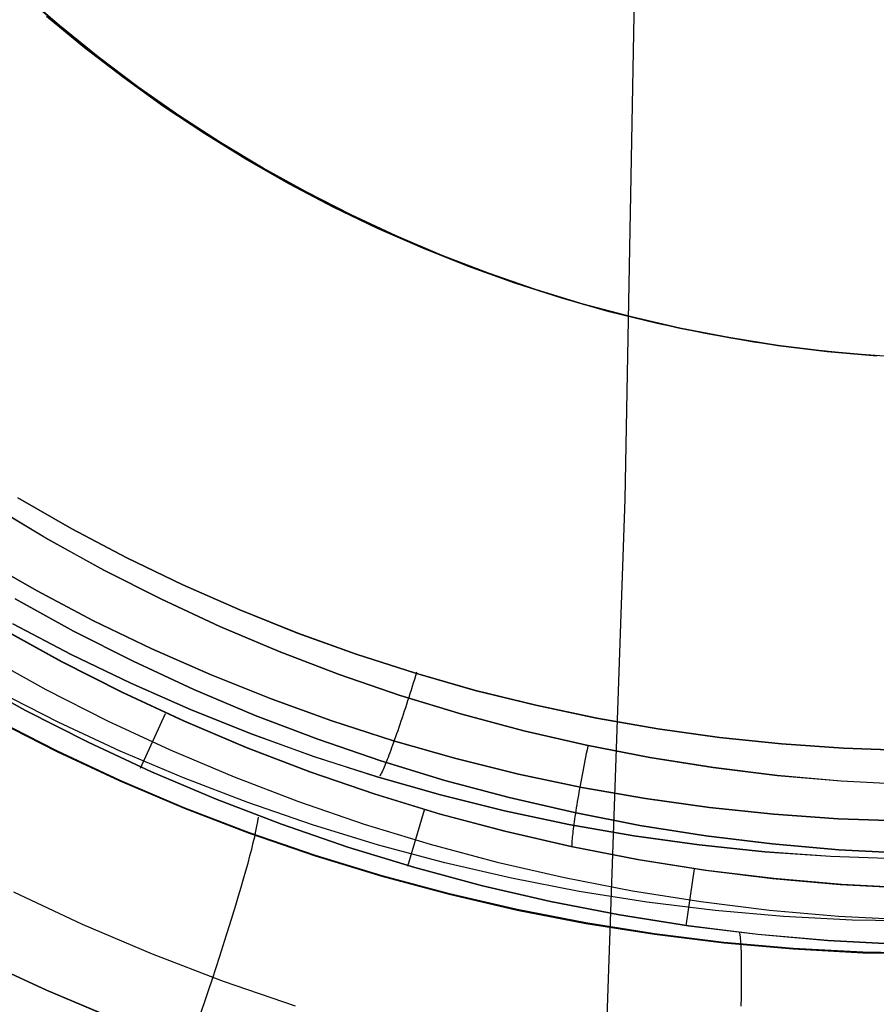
# Model space of a CAD drawing. Header units: millimetres. Extents: x -273 to 273, y -240 to 302.
# Tile 44 of 256: x -173.32 to -165.52, y -171.85 to -162.88. Entities that reach past the tile are written whole.
import ezdxf

# ---------------------------------------------------------------- set-up
doc = ezdxf.new("R2010")
doc.units = ezdxf.units.MM
doc.header["$MEASUREMENT"] = 0
doc.layers.add('IGES level 1', color=7, linetype='Continuous', true_color=0x3e413d)
doc.layers.add('IGES level 2', color=7, linetype='Continuous', true_color=0x008000)

msp = doc.modelspace()

# ---------------------------------------------------------------- linework, layer by layer
at = {"layer": 'IGES level 1'}
for p, q in [((-172.9583, -162.9337, 415.5885), (-173.3009, -162.6361, 415.6061)), ((-173.3009, -162.6361, 415.6064), (-172.9583, -162.9337, 415.5887)), ((-173.3008, -162.6361, 419.0116), (-172.9582, -162.9337, 418.9939)), ((-172.9582, -162.9337, 418.9941), (-173.3008, -162.6361, 419.0118)), ((-172.7277, -163.1375, 416.6101), (-173.0737, -162.8517, 416.6101)), ((-172.6055, -163.2191, 415.5699), (-172.9583, -162.9337, 415.5885)), ((-172.9583, -162.9337, 415.5887), (-172.6055, -163.2191, 415.5701)), ((-172.9582, -162.9337, 418.9939), (-172.6055, -163.2191, 418.9753)), ((-172.6055, -163.2191, 418.9755), (-172.9582, -162.9337, 418.9941)), ((-172.3721, -163.4112, 416.6101), (-172.7277, -163.1375, 416.6101)), ((-172.6055, -163.2191, 418.9753), (-172.243, -163.4921, 418.9558)), ((-172.2431, -163.4921, 415.5505), (-172.6055, -163.2191, 415.5699)), ((-172.6055, -163.2191, 415.5701), (-172.2431, -163.4921, 415.5507)), ((-172.243, -163.4921, 418.956), (-172.6055, -163.2191, 418.9755)), ((-172.0072, -163.6725, 416.6101), (-172.3721, -163.4112, 416.6101)), ((-171.8714, -163.7523, 415.5302), (-172.2431, -163.4921, 415.5505)), ((-172.2431, -163.4921, 415.5507), (-171.8714, -163.7523, 415.5305)), ((-172.243, -163.4921, 418.9558), (-171.8713, -163.7523, 418.9355)), ((-171.8713, -163.7523, 418.9357), (-172.243, -163.4921, 418.956)), ((-171.6335, -163.921, 416.6101), (-172.0072, -163.6725, 416.6101)), ((-171.4908, -163.9993, 415.5092), (-171.8714, -163.7523, 415.5302)), ((-171.8714, -163.7523, 415.5305), (-171.4908, -163.9993, 415.5094)), ((-171.8713, -163.7523, 418.9355), (-171.4908, -163.9993, 418.9143)), ((-171.4908, -163.9993, 418.9146), (-171.8713, -163.7523, 418.9357)), ((-171.2515, -164.1565, 416.6101), (-171.6335, -163.921, 416.6101)), ((-171.4908, -163.9993, 418.9143), (-171.1019, -164.2329, 418.8924)), ((-171.102, -164.2329, 415.4873), (-171.4908, -163.9993, 415.5092)), ((-171.4908, -163.9993, 415.5094), (-171.102, -164.2329, 415.4876)), ((-171.1019, -164.2329, 418.8927), (-171.4908, -163.9993, 418.9146)), ((-170.8616, -164.3787, 416.6101), (-171.2515, -164.1565, 416.6101)), ((-170.7052, -164.4528, 415.4647), (-171.102, -164.2329, 415.4873)), ((-171.102, -164.2329, 415.4876), (-170.7052, -164.4528, 415.465)), ((-171.1019, -164.2329, 418.8924), (-170.7052, -164.4528, 418.8698)), ((-170.7051, -164.4528, 418.87), (-171.1019, -164.2329, 418.8927)), ((-170.4642, -164.5872, 416.6101), (-170.8616, -164.3787, 416.6101)), ((-170.7052, -164.4528, 418.8698), (-170.301, -164.6587, 418.8464)), ((-170.3011, -164.6587, 415.4414), (-170.7052, -164.4528, 415.4647)), ((-170.7052, -164.4528, 415.465), (-170.3011, -164.6587, 415.4417)), ((-170.301, -164.6587, 418.8466), (-170.7051, -164.4528, 418.87)), ((-170.0598, -164.7819, 416.6101), (-170.4642, -164.5872, 416.6101)), ((-169.8901, -164.8504, 415.4174), (-170.3011, -164.6587, 415.4414)), ((-170.3011, -164.6587, 415.4417), (-169.89, -164.8504, 415.4176)), ((-170.301, -164.6587, 418.8464), (-169.89, -164.8504, 418.8223)), ((-169.89, -164.8504, 418.8225), (-170.301, -164.6587, 418.8466)), ((-169.649, -164.9626, 416.6101), (-170.0598, -164.7819, 416.6101)), ((-169.4726, -165.0276, 415.3927), (-169.8901, -164.8504, 415.4174)), ((-169.89, -164.8504, 418.8223), (-169.4726, -165.0276, 418.7975)), ((-169.89, -164.8504, 415.4176), (-169.4726, -165.0276, 415.3929)), ((-169.4725, -165.0276, 418.7977), (-169.89, -164.8504, 418.8225)), ((-169.2322, -165.1289, 416.6101), (-169.649, -164.9626, 416.6101)), ((-169.4726, -165.0276, 418.7975), (-169.0492, -165.1901, 418.7721)), ((-169.0493, -165.1901, 415.3673), (-169.4726, -165.0276, 415.3927)), ((-169.4726, -165.0276, 415.3929), (-169.0493, -165.1901, 415.3676)), ((-169.0492, -165.1901, 418.7723), (-169.4725, -165.0276, 418.7977)), ((-168.8099, -165.2808, 416.6101), (-169.2322, -165.1289, 416.6101)), ((-168.6206, -165.3378, 415.3414), (-169.0493, -165.1901, 415.3673)), ((-169.0493, -165.1901, 415.3676), (-168.6206, -165.3378, 415.3416)), ((-169.0492, -165.1901, 418.7721), (-168.6205, -165.3378, 418.746)), ((-168.6205, -165.3378, 418.7463), (-169.0492, -165.1901, 418.7723)), ((-168.3826, -165.418, 416.6101), (-168.8099, -165.2808, 416.6101)), ((-168.187, -165.4704, 415.3149), (-168.6206, -165.3378, 415.3414)), ((-168.6206, -165.3378, 415.3416), (-168.187, -165.4704, 415.3151)), ((-168.6205, -165.3378, 418.746), (-168.1869, -165.4704, 418.7194)), ((-168.1869, -165.4704, 418.7197), (-168.6205, -165.3378, 418.7463)), ((-167.9509, -165.5404, 416.6101), (-168.3826, -165.418, 416.6101)), ((-167.7491, -165.5878, 415.2878), (-168.187, -165.4704, 415.3149)), ((-168.187, -165.4704, 415.3151), (-167.7491, -165.5878, 415.288)), ((-168.1869, -165.4704, 418.7194), (-167.7491, -165.5878, 418.6923)), ((-167.749, -165.5878, 418.6925), (-168.1869, -165.4704, 418.7197)), ((-167.5151, -165.6478, 416.6101), (-167.9509, -165.5404, 416.6101)), ((-167.7491, -165.5878, 418.6923), (-167.3074, -165.6898, 418.6646)), ((-167.3074, -165.6898, 415.2602), (-167.7491, -165.5878, 415.2878)), ((-167.7491, -165.5878, 415.288), (-167.3074, -165.6898, 415.2604)), ((-167.3073, -165.6898, 418.6649), (-167.749, -165.5878, 418.6925)), ((-167.076, -165.7401, 416.6101), (-167.5151, -165.6478, 416.6101)), ((-167.3074, -165.6898, 418.6646), (-166.8624, -165.7763, 418.6365)), ((-166.8624, -165.7763, 415.2321), (-167.3074, -165.6898, 415.2602)), ((-167.3074, -165.6898, 415.2604), (-166.8624, -165.7763, 415.2324)), ((-166.8624, -165.7763, 418.6367), (-167.3073, -165.6898, 418.6649)), ((-166.6338, -165.8172, 416.6101), (-167.076, -165.7401, 416.6101)), ((-166.8624, -165.7763, 418.6365), (-166.4147, -165.8473, 418.6079)), ((-166.4148, -165.8473, 415.2036), (-166.8624, -165.7763, 415.2321)), ((-166.8624, -165.7763, 415.2324), (-166.4147, -165.8473, 415.2039)), ((-166.4147, -165.8473, 418.6081), (-166.8624, -165.7763, 418.6367)), ((-166.1893, -165.8789, 416.6101), (-166.6338, -165.8172, 416.6101)), ((-165.9649, -165.9025, 415.1746), (-166.4148, -165.8473, 415.2036)), ((-166.4147, -165.8473, 418.6079), (-165.9649, -165.9025, 418.5788)), ((-166.4147, -165.8473, 415.2039), (-165.9649, -165.9025, 415.1749)), ((-165.9648, -165.9025, 418.5791), (-166.4147, -165.8473, 418.6081)), ((-165.743, -165.9253, 416.6101), (-166.1893, -165.8789, 416.6101)), ((-165.9649, -165.9025, 418.5788), (-165.5134, -165.9421, 418.5495)), ((-165.5134, -165.9421, 415.1453), (-165.9649, -165.9025, 415.1746)), ((-165.9649, -165.9025, 415.1749), (-165.5134, -165.9421, 415.1456)), ((-165.5133, -165.9421, 418.5497), (-165.9648, -165.9025, 418.5791)), ((-165.2953, -165.9563, 416.6101), (-165.743, -165.9253, 416.6101)), ((-173.3376, -167.236, 415.6991), (-172.8453, -167.5175, 415.6709)), ((-172.8451, -167.5176, 415.6709), (-173.3375, -167.236, 415.6991)), ((-173.0653, -167.6118, 419.093), (-173.5686, -167.3106, 419.1216)), ((-173.5685, -167.3099, 419.1216), (-173.0652, -167.6111, 419.093)), ((-172.8453, -167.5175, 415.6709), (-172.3435, -167.7819, 415.6418)), ((-172.3434, -167.7819, 415.6418), (-172.8451, -167.5176, 415.6709)), ((-172.5518, -167.8954, 419.0634), (-173.0653, -167.6118, 419.093)), ((-173.0652, -167.6111, 419.093), (-172.5518, -167.8947, 419.0634)), ((-173.1671, -168.081, 415.4732), (-173.6786, -167.7885, 415.5025)), ((-173.6785, -167.7885, 415.5026), (-173.167, -168.081, 415.4732)), ((-172.3435, -167.7819, 415.6418), (-171.8329, -168.0287, 415.6119)), ((-171.8328, -168.0287, 415.6119), (-172.3434, -167.7819, 415.6418)), ((-172.5518, -167.8947, 419.0634), (-172.0288, -168.1602, 419.0328)), ((-172.0289, -168.1609, 419.0328), (-172.5518, -167.8954, 419.0634)), ((-172.6458, -168.3557, 415.443), (-173.1671, -168.081, 415.4732)), ((-173.167, -168.081, 415.4732), (-172.6457, -168.3556, 415.443)), ((-171.8329, -168.0287, 415.6119), (-171.3141, -168.2577, 415.5811)), ((-171.314, -168.2577, 415.5811), (-171.8328, -168.0287, 415.6119)), ((-173.3615, -168.1559, 419.3498), (-172.8287, -168.4501, 419.3191)), ((-172.8285, -168.45, 419.3189), (-173.3612, -168.1559, 419.3497)), ((-171.4971, -168.4081, 419.0014), (-172.0289, -168.1609, 419.0328)), ((-172.0288, -168.1602, 419.0328), (-171.497, -168.4074, 419.0014)), ((-171.3141, -168.2577, 415.5811), (-170.7878, -168.4686, 415.5495)), ((-170.7877, -168.4686, 415.5495), (-171.314, -168.2577, 415.5811)), ((-172.8494, -168.6632, 414.9042), (-173.3809, -168.3832, 414.9333)), ((-173.3806, -168.3829, 414.9333), (-172.8491, -168.6629, 414.9043)), ((-172.1154, -168.6121, 415.4118), (-172.6458, -168.3557, 415.443)), ((-172.6457, -168.3556, 415.443), (-172.1153, -168.6121, 415.4119)), ((-173.4836, -168.4269, 419.8311), (-172.9411, -168.7267, 419.8015)), ((-172.9328, -168.7307, 419.8008), (-173.4756, -168.4311, 419.8304)), ((-172.8287, -168.4501, 419.3191), (-172.2861, -168.7255, 419.2873)), ((-172.2858, -168.7255, 419.2872), (-172.8285, -168.45, 419.3189)), ((-170.957, -168.6367, 418.9692), (-171.4971, -168.4081, 419.0014)), ((-171.497, -168.4074, 419.0014), (-170.957, -168.6359, 418.9692)), ((-170.7878, -168.4686, 415.5495), (-170.2545, -168.6612, 415.5172)), ((-170.2544, -168.6612, 415.5172), (-170.7877, -168.4686, 415.5495)), ((-171.5765, -168.85, 415.3798), (-172.1154, -168.6121, 415.4118)), ((-172.1153, -168.6121, 415.4119), (-171.5764, -168.85, 415.3799)), ((-170.957, -168.6359, 418.9692), (-170.4094, -168.8455, 418.9361)), ((-170.4094, -168.8463, 418.9361), (-170.957, -168.6367, 418.9692)), ((-173.6339, -168.6768, 420.9222), (-173.082, -168.9818, 420.8915)), ((-172.9411, -168.7267, 419.8015), (-172.3887, -169.0075, 419.771)), ((-172.3799, -169.0113, 419.7703), (-172.9328, -168.7307, 419.8008)), ((-172.3085, -168.9247, 414.8743), (-172.8494, -168.6632, 414.9042)), ((-172.8491, -168.6629, 414.9043), (-172.3082, -168.9244, 414.8743)), ((-172.2861, -168.7255, 419.2873), (-171.7342, -168.9819, 419.2547)), ((-171.734, -168.9819, 419.2546), (-172.2858, -168.7255, 419.2872)), ((-170.2545, -168.6612, 415.5172), (-169.715, -168.8352, 415.4841)), ((-169.7149, -168.8352, 415.4841), (-170.2544, -168.6612, 415.5172)), ((-169.7047, -168.8244, 415.4839), (-169.7148, -168.8574, 415.4846)), ((-173.2652, -169.1737, 421.8725), (-173.8236, -168.8644, 421.9118)), ((-173.8235, -168.8643, 421.9118), (-173.2651, -169.1735, 421.8725)), ((-171.0297, -169.0692, 415.347), (-171.5765, -168.85, 415.3798)), ((-171.5764, -168.85, 415.3799), (-171.0297, -169.0692, 415.347)), ((-170.4094, -168.8455, 418.9361), (-169.8549, -169.036, 418.9023)), ((-169.8549, -169.0368, 418.9023), (-170.4094, -168.8463, 418.9361)), ((-169.7249, -168.8905, 415.4842), (-169.7351, -168.9235, 415.4825)), ((-169.7148, -168.8574, 415.4846), (-169.7249, -168.8905, 415.4842)), ((-169.715, -168.8352, 415.4841), (-169.1698, -168.9904, 415.4504)), ((-169.1696, -168.9904, 415.4504), (-169.7149, -168.8352, 415.4841)), ((-172.9701, -169.2796, 412.6548), (-173.5276, -168.9953, 412.6763)), ((-173.082, -168.9818, 420.8915), (-172.5198, -169.2673, 420.8598)), ((-172.3887, -169.0075, 419.771), (-171.8268, -169.2688, 419.7396)), ((-171.8177, -169.2725, 419.7389), (-172.3799, -169.0113, 419.7703)), ((-171.759, -169.1672, 414.8435), (-172.3085, -168.9247, 414.8743)), ((-172.3082, -168.9244, 414.8743), (-171.7587, -169.167, 414.8435)), ((-171.7342, -168.9819, 419.2547), (-171.1739, -169.2189, 419.2212)), ((-171.1737, -169.2189, 419.2211), (-171.734, -168.9819, 419.2546)), ((-169.7555, -168.9892, 415.4756), (-169.7658, -169.0218, 415.4704)), ((-169.7453, -168.9564, 415.4797), (-169.7555, -168.9892, 415.4756)), ((-169.7351, -168.9235, 415.4825), (-169.7453, -168.9564, 415.4797)), ((-169.1698, -168.9904, 415.4504), (-168.6195, -169.1267, 415.416)), ((-168.6194, -169.1267, 415.416), (-169.1696, -168.9904, 415.4504)), ((-171.0297, -169.0692, 415.347), (-170.4757, -169.2693, 415.3134)), ((-170.4757, -169.2693, 415.3134), (-171.0297, -169.0692, 415.347)), ((-169.8549, -169.036, 418.9023), (-169.2942, -169.207, 418.8677)), ((-169.2941, -169.2078, 418.8677), (-169.8549, -169.0368, 418.9023)), ((-169.7864, -169.0863, 415.4565), (-169.7966, -169.1181, 415.4478)), ((-169.7761, -169.0542, 415.464), (-169.7864, -169.0863, 415.4565)), ((-169.7658, -169.0218, 415.4704), (-169.7761, -169.0542, 415.464)), ((-172.6964, -169.4633, 421.832), (-173.2652, -169.1737, 421.8725)), ((-173.2651, -169.1735, 421.8725), (-172.6963, -169.4631, 421.832)), ((-171.2014, -169.3907, 414.8119), (-171.759, -169.1672, 414.8435)), ((-171.7587, -169.167, 414.8435), (-171.2012, -169.3904, 414.812)), ((-169.8171, -169.1808, 415.4269), (-169.8272, -169.2115, 415.4148)), ((-169.8069, -169.1496, 415.4379), (-169.8171, -169.1808, 415.4269)), ((-169.7966, -169.1181, 415.4478), (-169.8069, -169.1496, 415.4379)), ((-168.6195, -169.1267, 415.416), (-168.0649, -169.2438, 415.381)), ((-168.0648, -169.2438, 415.381), (-168.6194, -169.1267, 415.416)), ((-173.548, -169.2581, 411.7427), (-172.9818, -169.5466, 411.7096)), ((-172.9807, -169.5428, 411.7096), (-173.5468, -169.2545, 411.7426)), ((-172.403, -169.5442, 412.6326), (-172.9701, -169.2796, 412.6548)), ((-172.5198, -169.2673, 420.8598), (-171.9482, -169.5331, 420.8271)), ((-171.9945, -169.2033, 419.7518), (-172.2216, -169.7032, 421.8011)), ((-171.8268, -169.2688, 419.7396), (-171.2563, -169.5105, 419.7073)), ((-171.2467, -169.514, 419.7066), (-171.8177, -169.2725, 419.7389)), ((-171.1739, -169.2189, 419.2212), (-170.6056, -169.4364, 419.1868)), ((-170.6055, -169.4363, 419.1867), (-171.1737, -169.2189, 419.2211)), ((-170.4757, -169.2693, 415.3134), (-169.9151, -169.4501, 415.279)), ((-169.9151, -169.4501, 415.279), (-170.4757, -169.2693, 415.3134)), ((-169.8473, -169.2717, 415.3872), (-169.8572, -169.301, 415.3718)), ((-169.8373, -169.2418, 415.4015), (-169.8473, -169.2717, 415.3872)), ((-169.8272, -169.2115, 415.4148), (-169.8373, -169.2418, 415.4015)), ((-169.2942, -169.207, 418.8677), (-168.7279, -169.3584, 418.8324)), ((-168.7278, -169.3593, 418.8324), (-169.2941, -169.2078, 418.8677)), ((-168.0649, -169.2438, 415.381), (-167.5067, -169.3417, 415.3455)), ((-167.5065, -169.3417, 415.3455), (-168.0648, -169.2438, 415.381)), ((-169.8767, -169.358, 415.3378), (-169.8863, -169.3856, 415.3193)), ((-169.867, -169.3298, 415.3553), (-169.8767, -169.358, 415.3378)), ((-169.8572, -169.301, 415.3718), (-169.867, -169.3298, 415.3553)), ((-168.7279, -169.3584, 418.8324), (-168.1567, -169.4901, 418.7965)), ((-168.1566, -169.4909, 418.7965), (-168.7278, -169.3593, 418.8324)), ((-167.5067, -169.3417, 415.3455), (-166.9454, -169.4202, 415.3094)), ((-166.9453, -169.4201, 415.3094), (-167.5065, -169.3417, 415.3455)), ((-170.6365, -169.5947, 414.7795), (-171.2014, -169.3907, 414.8119)), ((-171.2012, -169.3904, 414.812), (-170.6363, -169.5944, 414.7796)), ((-170.6056, -169.4364, 419.1868), (-170.0302, -169.6339, 419.1517)), ((-170.0301, -169.6338, 419.1516), (-170.6055, -169.4363, 419.1867)), ((-169.9151, -169.4501, 415.279), (-169.3487, -169.6114, 415.2439)), ((-169.3487, -169.6114, 415.2439), (-169.9151, -169.4501, 415.279)), ((-169.9052, -169.4393, 415.2788), (-169.9143, -169.4647, 415.2575)), ((-169.8957, -169.4125, 415.2998), (-169.905, -169.4387, 415.2793)), ((-169.8863, -169.3856, 415.3193), (-169.8957, -169.4125, 415.2998)), ((-166.9454, -169.4202, 415.3094), (-166.3817, -169.4792, 415.2729)), ((-166.3816, -169.4791, 415.2728), (-166.9453, -169.4201, 415.3094)), ((-172.9818, -169.5466, 411.7096), (-172.4059, -169.8152, 411.6757)), ((-172.4049, -169.8113, 411.6756), (-172.9807, -169.5428, 411.7096)), ((-172.118, -169.7328, 421.7903), (-172.6964, -169.4633, 421.832)), ((-172.6963, -169.4631, 421.832), (-172.1179, -169.7326, 421.7903)), ((-171.827, -169.7888, 412.6098), (-172.403, -169.5442, 412.6326)), ((-171.9482, -169.5331, 420.8271), (-171.3676, -169.7789, 420.7936)), ((-171.2563, -169.5105, 419.7073), (-170.6777, -169.7322, 419.6743)), ((-170.6678, -169.7355, 419.6735), (-171.2467, -169.514, 419.7066)), ((-169.9406, -169.5365, 415.1879), (-169.9489, -169.5589, 415.163)), ((-169.932, -169.5134, 415.2119), (-169.9406, -169.5365, 415.1879)), ((-169.9232, -169.4894, 415.2351), (-169.932, -169.5134, 415.2119)), ((-169.9143, -169.4647, 415.2575), (-169.9232, -169.4894, 415.2351)), ((-168.1523, -169.5313, 418.7976), (-168.1591, -169.5647, 418.8005)), ((-168.1567, -169.4901, 418.7965), (-167.5813, -169.6018, 418.76)), ((-167.5811, -169.6026, 418.76), (-168.1566, -169.4909, 418.7965)), ((-168.1454, -169.4978, 418.7959), (-168.1523, -169.5313, 418.7976)), ((-166.3817, -169.4792, 415.2729), (-165.8164, -169.5186, 415.2359)), ((-165.8163, -169.5186, 415.2359), (-166.3816, -169.4791, 415.2728)), ((-165.8164, -169.5186, 415.2359), (-165.2501, -169.5385, 415.1985)), ((-165.25, -169.5385, 415.1985), (-165.8163, -169.5186, 415.2359)), ((-170.065, -169.779, 414.7465), (-170.6365, -169.5947, 414.7795)), ((-170.6363, -169.5944, 414.7796), (-170.0647, -169.7787, 414.7466)), ((-170.0302, -169.6339, 419.1517), (-169.4483, -169.8112, 419.1157)), ((-169.4482, -169.8112, 419.1157), (-170.0301, -169.6338, 419.1516)), ((-169.9802, -169.6394, 415.0557), (-169.9874, -169.6573, 415.027)), ((-169.9727, -169.6207, 415.0836), (-169.9802, -169.6394, 415.0557)), ((-169.965, -169.6009, 415.1108), (-169.9727, -169.6207, 415.0836)), ((-169.9571, -169.5803, 415.1373), (-169.965, -169.6009, 415.1108)), ((-169.9489, -169.5589, 415.163), (-169.9571, -169.5803, 415.1373)), ((-169.3487, -169.6114, 415.2439), (-168.7771, -169.753, 415.2082)), ((-168.7771, -169.753, 415.2082), (-169.3487, -169.6114, 415.2439)), ((-168.1725, -169.6311, 418.8097), (-168.179, -169.6641, 418.8161)), ((-168.1658, -169.598, 418.8045), (-168.1725, -169.6311, 418.8097)), ((-168.1591, -169.5647, 418.8005), (-168.1658, -169.598, 418.8045)), ((-167.5813, -169.6018, 418.76), (-167.0024, -169.6934, 418.723)), ((-167.0022, -169.6943, 418.7229), (-167.5811, -169.6026, 418.76)), ((-170.0137, -169.7188, 414.9066), (-170.0196, -169.7316, 414.8751)), ((-170.0075, -169.7049, 414.9375), (-170.0137, -169.7188, 414.9066)), ((-170.0011, -169.69, 414.9679), (-170.0075, -169.7049, 414.9375)), ((-169.9944, -169.6741, 414.9978), (-170.0011, -169.69, 414.9679)), ((-169.9874, -169.6573, 415.027), (-169.9944, -169.6741, 414.9978)), ((-168.1917, -169.7294, 418.8322), (-168.1978, -169.7616, 418.8419)), ((-168.1854, -169.6969, 418.8236), (-168.1917, -169.7294, 418.8322)), ((-168.179, -169.6641, 418.8161), (-168.1854, -169.6969, 418.8236)), ((-167.0024, -169.6934, 418.723), (-166.4207, -169.7648, 418.6854)), ((-166.4205, -169.7657, 418.6854), (-167.0022, -169.6943, 418.7229)), ((-172.4059, -169.8152, 411.6757), (-171.8211, -170.0635, 411.6408)), ((-171.8202, -170.0596, 411.6407), (-172.4049, -169.8113, 411.6756)), ((-171.5306, -169.9821, 421.7475), (-172.118, -169.7328, 421.7903)), ((-172.1179, -169.7326, 421.7903), (-171.5305, -169.9819, 421.7476)), ((-171.2429, -170.0132, 412.5863), (-171.827, -169.7888, 412.6098)), ((-171.3676, -169.7789, 420.7936), (-170.7789, -170.0042, 420.7593)), ((-170.6777, -169.7322, 419.6743), (-170.0918, -169.9337, 419.6404)), ((-170.0815, -169.9367, 419.6396), (-170.6678, -169.7355, 419.6735)), ((-169.4874, -169.9434, 414.7127), (-170.065, -169.779, 414.7465)), ((-170.0647, -169.7787, 414.7466), (-169.4872, -169.9431, 414.7128)), ((-170.0354, -169.7636, 414.7781), (-170.04, -169.7721, 414.745)), ((-170.0304, -169.754, 414.8108), (-170.0354, -169.7636, 414.7781)), ((-170.0251, -169.7433, 414.8432), (-170.0304, -169.754, 414.8108)), ((-170.0196, -169.7316, 414.8751), (-170.0251, -169.7433, 414.8432)), ((-169.4483, -169.8112, 419.1157), (-168.8607, -169.9682, 419.0791)), ((-168.8606, -169.9682, 419.0791), (-169.4482, -169.8112, 419.1157)), ((-168.7771, -169.753, 415.2082), (-168.201, -169.8747, 415.1718)), ((-168.201, -169.8747, 415.1718), (-168.7771, -169.753, 415.2082)), ((-168.2038, -169.7935, 418.8528), (-168.2097, -169.825, 418.8648)), ((-168.1978, -169.7616, 418.8419), (-168.2038, -169.7935, 418.8528)), ((-166.4207, -169.7648, 418.6854), (-165.8369, -169.8159, 418.6473)), ((-165.8367, -169.8168, 418.6473), (-166.4205, -169.7657, 418.6854)), ((-165.8369, -169.8159, 418.6473), (-165.2517, -169.8467, 418.6088)), ((-165.2515, -169.8476, 418.6088), (-165.8367, -169.8168, 418.6473)), ((-168.2209, -169.8867, 418.892), (-168.2263, -169.9169, 418.9071)), ((-168.2154, -169.8561, 418.8778), (-168.2209, -169.8867, 418.892)), ((-168.2097, -169.825, 418.8648), (-168.2154, -169.8561, 418.8778)), ((-168.201, -169.8747, 415.1718), (-167.621, -169.9764, 415.1349)), ((-167.621, -169.9764, 415.1349), (-168.201, -169.8747, 415.1718)), ((-170.9349, -170.2107, 421.7037), (-171.5306, -169.9821, 421.7475)), ((-171.5305, -169.9819, 421.7476), (-170.9349, -170.2105, 421.7037)), ((-170.0918, -169.9337, 419.6404), (-169.4993, -170.1147, 419.6059)), ((-169.4886, -170.1173, 419.6051), (-170.0815, -169.9367, 419.6396)), ((-168.9045, -170.0877, 414.6783), (-169.4874, -169.9434, 414.7127)), ((-169.4872, -169.9431, 414.7128), (-168.9043, -170.0874, 414.6784)), ((-168.8607, -169.9682, 419.0791), (-168.268, -170.1047, 419.0418)), ((-168.2679, -170.1047, 419.0418), (-168.8606, -169.9682, 419.0791)), ((-168.2365, -169.9757, 418.9406), (-168.2413, -170.0043, 418.9588)), ((-168.2315, -169.9466, 418.9234), (-168.2365, -169.9757, 418.9406)), ((-168.2263, -169.9169, 418.9071), (-168.2315, -169.9466, 418.9234)), ((-167.621, -169.9764, 415.1349), (-167.0379, -170.0579, 415.0974)), ((-167.0379, -170.0579, 415.0974), (-167.621, -169.9764, 415.1349)), ((-171.8211, -170.0635, 411.6408), (-171.2281, -170.2913, 411.605)), ((-171.2272, -170.2873, 411.6049), (-171.8202, -170.0596, 411.6407)), ((-170.6513, -170.217, 412.5623), (-171.2429, -170.0132, 412.5863)), ((-170.7789, -170.0042, 420.7593), (-170.1828, -170.209, 420.7241)), ((-169.6363, -170.081, 419.6148), (-169.7873, -170.5962, 421.6185)), ((-168.317, -170.2118, 414.6433), (-168.9045, -170.0877, 414.6783)), ((-168.9043, -170.0874, 414.6784), (-168.3168, -170.2115, 414.6434)), ((-168.2547, -170.0861, 419.0193), (-168.2587, -170.112, 419.0413)), ((-168.2504, -170.0595, 418.9982), (-168.2547, -170.0861, 419.0193)), ((-168.246, -170.0322, 418.978), (-168.2504, -170.0595, 418.9982)), ((-168.2413, -170.0043, 418.9588), (-168.246, -170.0322, 418.978)), ((-167.0379, -170.0579, 415.0974), (-166.4524, -170.1193, 415.0594)), ((-166.4523, -170.1193, 415.0594), (-167.0379, -170.0579, 415.0974)), ((-171.1503, -170.185, 421.8523), (-171.144, -170.147, 421.721)), ((-169.4993, -170.1147, 419.6059), (-168.9009, -170.2749, 419.5706)), ((-168.8899, -170.2773, 419.5698), (-169.4886, -170.1173, 419.6051)), ((-168.2663, -170.1629, 419.0894), (-168.2698, -170.1868, 419.1144)), ((-168.268, -170.1047, 419.0418), (-167.6709, -170.2205, 419.0039)), ((-167.6708, -170.2205, 419.0039), (-168.2679, -170.1047, 419.0418)), ((-168.2627, -170.1383, 419.0653), (-168.2663, -170.1629, 419.0894)), ((-168.2588, -170.1128, 419.042), (-168.2627, -170.1383, 419.0653)), ((-166.4524, -170.1193, 415.0594), (-165.8651, -170.1603, 415.021)), ((-165.865, -170.1603, 415.021), (-166.4523, -170.1193, 415.0594)), ((-165.8651, -170.1603, 415.021), (-165.2768, -170.181, 414.9822)), ((-165.2767, -170.181, 414.9822), (-165.865, -170.1603, 415.021)), ((-171.1677, -170.2734, 422.1107), (-171.1582, -170.2271, 421.9823)), ((-171.1582, -170.2271, 421.9823), (-171.1503, -170.185, 421.8523)), ((-170.9349, -170.2105, 421.7037), (-170.3317, -170.4182, 421.6589)), ((-170.3317, -170.4184, 421.6589), (-170.9349, -170.2107, 421.7037)), ((-170.053, -170.4001, 412.5378), (-170.6513, -170.217, 412.5623)), ((-170.1828, -170.209, 420.7241), (-169.58, -170.3928, 420.6882)), ((-167.7256, -170.3155, 414.6078), (-168.317, -170.2118, 414.6433)), ((-168.3168, -170.2115, 414.6434), (-167.7254, -170.3152, 414.6079)), ((-168.2786, -170.2531, 419.1941), (-168.2811, -170.2734, 419.2221)), ((-168.2759, -170.2319, 419.1667), (-168.2786, -170.2531, 419.1941)), ((-168.2729, -170.2098, 419.1402), (-168.2759, -170.2319, 419.1667)), ((-168.2698, -170.1868, 419.1144), (-168.2729, -170.2098, 419.1402)), ((-167.6709, -170.2205, 419.0039), (-167.0702, -170.3154, 418.9654)), ((-167.0701, -170.3154, 418.9654), (-167.6708, -170.2205, 419.0039)), ((-171.2281, -170.2913, 411.605), (-170.6275, -170.4983, 411.5684)), ((-170.6267, -170.4943, 411.5683), (-171.2272, -170.2873, 411.6049)), ((-171.1917, -170.378, 422.3624), (-171.1789, -170.3237, 422.2375)), ((-171.1789, -170.3237, 422.2375), (-171.1677, -170.2734, 422.1107)), ((-168.9009, -170.2749, 419.5706), (-168.2974, -170.4142, 419.5348)), ((-168.2859, -170.4163, 419.5339), (-168.8899, -170.2773, 419.5698)), ((-168.2885, -170.3447, 419.3409), (-168.2897, -170.36, 419.372)), ((-168.287, -170.3284, 419.3103), (-168.2885, -170.3447, 419.3409)), ((-168.2853, -170.3111, 419.2803), (-168.287, -170.3284, 419.3103)), ((-168.2833, -170.2927, 419.2509), (-168.2853, -170.3111, 419.2803)), ((-168.2811, -170.2734, 419.2221), (-168.2833, -170.2927, 419.2509)), ((-167.131, -170.3986, 414.5717), (-167.7256, -170.3155, 414.6078)), ((-167.7254, -170.3152, 414.6079), (-167.1308, -170.3983, 414.5718)), ((-167.0702, -170.3154, 418.9654), (-166.4666, -170.3894, 418.9264)), ((-166.4665, -170.3894, 418.9264), (-167.0701, -170.3154, 418.9654)), ((-171.2222, -170.4983, 422.6063), (-171.2061, -170.4362, 422.4854)), ((-171.2061, -170.4362, 422.4854), (-171.1917, -170.378, 422.3624)), ((-170.3317, -170.4182, 421.6589), (-169.7217, -170.6048, 421.6132)), ((-169.7217, -170.605, 421.6131), (-170.3317, -170.4184, 421.6589)), ((-169.4487, -170.5621, 412.5127), (-170.053, -170.4001, 412.5378)), ((-169.58, -170.3928, 420.6882), (-168.9711, -170.5556, 420.6516)), ((-168.2974, -170.4142, 419.5348), (-167.6894, -170.5325, 419.4983)), ((-168.2919, -170.3994, 419.4683), (-168.2921, -170.4103, 419.5012)), ((-168.2921, -170.4103, 419.5012), (-168.292, -170.4201, 419.5345)), ((-168.2914, -170.3873, 419.4357), (-168.2919, -170.3994, 419.4683)), ((-168.2907, -170.3742, 419.4036), (-168.2914, -170.3873, 419.4357)), ((-168.2897, -170.36, 419.372), (-168.2907, -170.3742, 419.4036)), ((-167.6776, -170.5342, 419.4973), (-168.2859, -170.4163, 419.5339)), ((-166.5339, -170.4611, 414.5351), (-167.131, -170.3986, 414.5717)), ((-167.1308, -170.3983, 414.5718), (-166.5338, -170.4608, 414.5352)), ((-166.4666, -170.3894, 418.9264), (-165.8608, -170.4423, 418.8869)), ((-165.8608, -170.4423, 418.8869), (-166.4665, -170.3894, 418.9264)), ((-165.2536, -170.4741, 418.847), (-165.8608, -170.4423, 418.8869)), ((-165.8608, -170.4423, 418.8869), (-165.2536, -170.4741, 418.847)), ((-171.2398, -170.5642, 422.7249), (-171.2222, -170.4983, 422.6063)), ((-170.6275, -170.4983, 411.5684), (-170.0201, -170.6842, 411.531)), ((-170.0194, -170.6802, 411.531), (-170.6267, -170.4943, 411.5683)), ((-167.6894, -170.5325, 419.4983), (-167.0777, -170.6296, 419.4612)), ((-167.0655, -170.6309, 419.4603), (-167.6776, -170.5342, 419.4973)), ((-165.935, -170.503, 414.4981), (-166.5339, -170.4611, 414.5351)), ((-166.5338, -170.4608, 414.5352), (-165.9349, -170.5026, 414.4982)), ((-165.3351, -170.524, 414.4608), (-165.935, -170.503, 414.4981)), ((-165.9349, -170.5026, 414.4982), (-165.335, -170.5237, 414.4609)), ((-171.2589, -170.6338, 422.8412), (-171.2398, -170.5642, 422.7249)), ((-169.7217, -170.6048, 421.6132), (-169.1056, -170.77, 421.5665)), ((-169.1057, -170.7702, 421.5665), (-169.7217, -170.605, 421.6131)), ((-168.8391, -170.703, 412.4872), (-169.4487, -170.5621, 412.5127)), ((-168.9711, -170.5556, 420.6516), (-168.357, -170.697, 420.6143)), ((-167.1767, -170.6181, 419.4671), (-167.2518, -171.1367, 421.4229)), ((-171.3018, -170.7839, 423.066), (-171.2796, -170.7071, 422.9549)), ((-171.2796, -170.7071, 422.9549), (-171.2589, -170.6338, 422.8412)), ((-170.0201, -170.6842, 411.531), (-169.4067, -170.8489, 411.4929)), ((-169.406, -170.8448, 411.4928), (-170.0194, -170.6802, 411.531)), ((-168.225, -170.8224, 412.4612), (-168.8391, -170.703, 412.4872)), ((-168.357, -170.697, 420.6143), (-167.7384, -170.817, 420.5764)), ((-167.0777, -170.6296, 419.4612), (-166.463, -170.7053, 419.4237)), ((-166.4505, -170.7062, 419.4227), (-167.0655, -170.6309, 419.4603)), ((-166.463, -170.7053, 419.4237), (-165.8461, -170.7596, 419.3856)), ((-165.8333, -170.7601, 419.3846), (-166.4505, -170.7062, 419.4227)), ((-171.3255, -170.8641, 423.1743), (-171.3018, -170.7839, 423.066)), ((-168.4843, -170.9138, 421.519), (-169.1057, -170.7702, 421.5665)), ((-169.1056, -170.77, 421.5665), (-168.4842, -170.9136, 421.519)), ((-165.8461, -170.7596, 419.3856), (-165.2277, -170.7924, 419.3472)), ((-165.2146, -170.7924, 419.3461), (-165.8333, -170.7601, 419.3846)), ((-173.3763, -170.8269, 424.0444), (-172.7491, -171.1197, 424.0027)), ((-171.3506, -170.9477, 423.2797), (-171.3255, -170.8641, 423.1743)), ((-169.4067, -170.8489, 411.4929), (-168.7879, -170.9921, 411.454)), ((-168.7873, -170.9879, 411.454), (-169.406, -170.8448, 411.4928)), ((-167.6071, -170.9204, 412.4348), (-168.225, -170.8224, 412.4612)), ((-167.7384, -170.817, 420.5764), (-167.116, -170.9154, 420.5379)), ((-171.3771, -171.0346, 423.382), (-171.3506, -170.9477, 423.2797)), ((-167.8583, -171.0356, 421.4708), (-168.4843, -170.9138, 421.519)), ((-168.4842, -170.9136, 421.519), (-167.8583, -171.0354, 421.4708)), ((-166.9862, -170.9967, 412.408), (-167.6071, -170.9204, 412.4348)), ((-167.116, -170.9154, 420.5379), (-166.4906, -170.992, 420.4989)), ((-171.4051, -171.1247, 423.4812), (-171.3771, -171.0346, 423.382)), ((-168.7879, -170.9921, 411.454), (-168.1645, -171.1136, 411.4145)), ((-168.1641, -171.1093, 411.4145), (-168.7873, -170.9879, 411.454)), ((-167.8583, -171.0354, 421.4708), (-167.2285, -171.1353, 421.4218)), ((-167.2285, -171.1355, 421.4218), (-167.8583, -171.0356, 421.4708)), ((-166.363, -171.0512, 412.3809), (-166.9862, -170.9967, 412.408)), ((-166.4906, -170.992, 420.4989), (-165.8629, -171.0468, 420.4594)), ((-165.7383, -171.084, 412.3534), (-166.363, -171.0512, 412.3809)), ((-165.8629, -171.0468, 420.4594), (-165.2337, -171.0797, 420.4195)), ((-172.7491, -171.1197, 424.0027), (-172.1121, -171.3904, 423.96)), ((-171.4344, -171.2178, 423.5771), (-171.4051, -171.1247, 423.4812)), ((-168.1645, -171.1136, 411.4145), (-167.5374, -171.2133, 411.3745)), ((-167.537, -171.209, 411.3744), (-168.1641, -171.1093, 411.4145)), ((-167.2285, -171.1353, 421.4218), (-166.5957, -171.2133, 421.3722)), ((-166.5957, -171.2135, 421.3722), (-167.2285, -171.1355, 421.4218)), ((-165.1128, -171.0949, 412.3256), (-165.7383, -171.084, 412.3534)), ((-171.465, -171.3138, 423.6696), (-171.4344, -171.2178, 423.5771)), ((-167.5374, -171.2133, 411.3745), (-166.9071, -171.291, 411.3338)), ((-166.9069, -171.2868, 411.3338), (-167.537, -171.209, 411.3744)), ((-166.7559, -171.2378, 421.5172), (-166.76, -171.1988, 421.3844)), ((-166.7524, -171.2813, 421.6487), (-166.7559, -171.2378, 421.5172)), ((-166.5957, -171.2133, 421.3722), (-165.9606, -171.269, 421.322)), ((-165.9606, -171.2692, 421.322), (-166.5957, -171.2135, 421.3722)), ((-171.497, -171.4127, 423.7586), (-171.465, -171.3138, 423.6696)), ((-166.9071, -171.291, 411.3338), (-166.2746, -171.3468, 411.2927)), ((-166.2744, -171.3425, 411.2927), (-166.9069, -171.2868, 411.3338)), ((-166.7496, -171.3293, 421.7786), (-166.7524, -171.2813, 421.6487)), ((-166.7473, -171.3817, 421.9067), (-166.7496, -171.3293, 421.7786)), ((-165.6405, -171.3762, 411.2511), (-166.2744, -171.3425, 411.2927)), ((-165.9606, -171.269, 421.322), (-165.324, -171.3026, 421.2712)), ((-165.324, -171.3029, 421.2712), (-165.9606, -171.2692, 421.322)), ((-173.7219, -171.4238, 411.7971), (-173.0765, -171.7226, 411.7589)), ((-173.0748, -171.7225, 411.7587), (-173.7202, -171.4237, 411.797)), ((-172.1121, -171.3904, 423.96), (-171.4661, -171.6386, 423.9162)), ((-171.5301, -171.5143, 423.8441), (-171.497, -171.4127, 423.7586)), ((-166.7457, -171.4385, 422.0331), (-166.7473, -171.3817, 421.9067)), ((-166.2746, -171.3468, 411.2927), (-165.6406, -171.3805, 411.2511)), ((-165.6406, -171.3805, 411.2511), (-165.0058, -171.392, 411.2091)), ((-165.0058, -171.3877, 411.2091), (-165.6405, -171.3762, 411.2511)), ((-171.5645, -171.6186, 423.9258), (-171.5301, -171.5143, 423.8441)), ((-166.7448, -171.4997, 422.1573), (-166.7457, -171.4385, 422.0331)), ((-166.7444, -171.565, 422.2795), (-166.7448, -171.4997, 422.1573)), ((-166.7447, -171.6345, 422.3993), (-166.7444, -171.565, 422.2795)), ((-171.6001, -171.7253, 424.0038), (-171.5645, -171.6186, 423.9258)), ((-171.4661, -171.6386, 423.9162), (-170.812, -171.8642, 423.8713)), ((-166.7456, -171.7081, 422.5166), (-166.7447, -171.6345, 422.3993)), ((-173.0765, -171.7226, 411.7589), (-172.4212, -171.9988, 411.7196)), ((-172.4196, -171.9987, 411.7195), (-173.0748, -171.7225, 411.7587)), ((-171.6368, -171.8343, 424.0778), (-171.6001, -171.7253, 424.0038)), ((-166.7494, -171.8671, 422.7434), (-166.7472, -171.7856, 422.6314)), ((-166.7472, -171.7856, 422.6314), (-166.7456, -171.7081, 422.5166)), ((-171.6746, -171.9456, 424.1479), (-171.6368, -171.8343, 424.0778))]:
    msp.add_line(p, q, dxfattribs=at)
at = {"layer": 'IGES level 2', "color": 31, "true_color": 0xfabe47}
for p, q in [((-167.341, -142.2147, 480.1232), (-167.8081, -167.2491, 480.4155)), ((-167.8081, -167.2491, 480.4155), (-168.7869, -195.5691, 480.1697))]:
    msp.add_line(p, q, dxfattribs=at)

doc.saveas('drawing.dxf')
